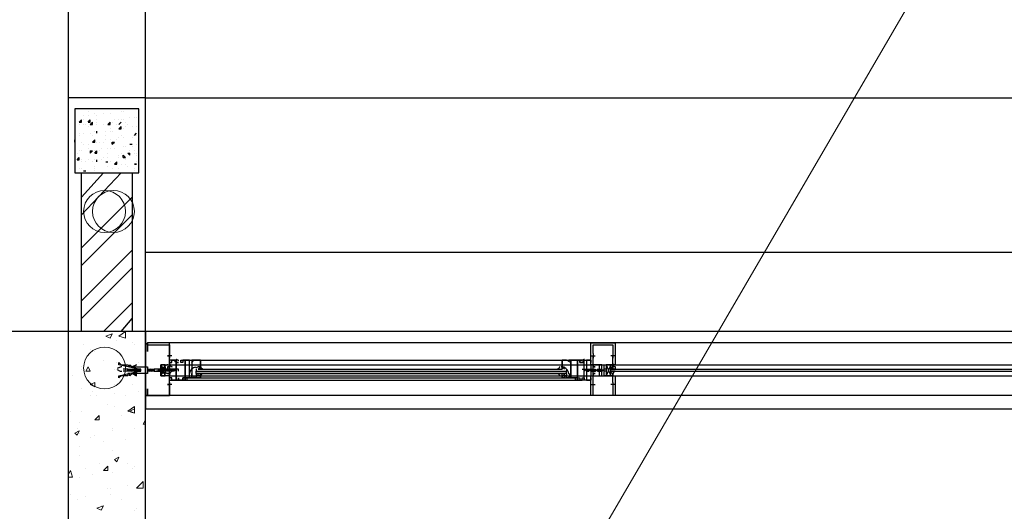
# Model space of a CAD drawing. Header units: millimetres. Extents: x 0 to 420, y 0 to 297.
# Tile 52 of 73: x 235 to 254, y 210 to 220. Entities that reach past the tile are written whole.
import ezdxf

# ---------------------------------------------------------------- set-up
doc = ezdxf.new("R2010")
doc.units = ezdxf.units.MM
doc.layers.add('LINE_000000', color=7, linetype='Continuous')

msp = doc.modelspace()

# ---------------------------------------------------------------- linework, layer by layer
at = {"layer": 'LINE_000000', "lineweight": 25}
for p, q in [((235.712, 255.651), (235.712, 64.304)), ((237.194, 218.355), (304.207, 218.355)), ((236.008, 218.017), (236.008, 218.017)), ((236.093, 218.101), (236.093, 218.101)), ((236.093, 218.017), (236.093, 218.017)), ((236.22, 218.059), (236.22, 218.059)), ((236.262, 218.017), (236.262, 218.017)), ((236.389, 218.059), (236.389, 218.059)), ((236.389, 218.059), (236.389, 218.059)), ((236.389, 218.059), (236.389, 218.059)), ((236.389, 218.059), (236.389, 218.059)), ((236.516, 218.059), (236.516, 218.059)), ((236.728, 218.101), (236.728, 218.101)), ((236.77, 218.101), (236.77, 218.101)), ((236.897, 217.974), (236.897, 217.974)), ((236.982, 217.974), (236.982, 217.974)), ((237.024, 217.974), (237.024, 217.974)), ((235.924, 217.89), (235.966, 217.932)), ((235.924, 217.89), (235.966, 217.89)), ((235.924, 217.847), (235.924, 217.847)), ((235.966, 217.89), (235.966, 217.932)), ((236.008, 217.932), (236.008, 217.932)), ((236.008, 217.847), (236.008, 217.847)), ((236.051, 217.847), (236.051, 217.847)), ((236.093, 217.89), (236.135, 217.932)), ((236.093, 217.89), (236.135, 217.89)), ((236.093, 217.805), (236.093, 217.805)), ((236.135, 217.89), (236.135, 217.932)), ((236.135, 217.847), (236.178, 217.89)), ((236.135, 217.847), (236.178, 217.847)), ((236.135, 217.847), (236.135, 217.847)), ((236.178, 217.847), (236.178, 217.89)), ((236.262, 217.932), (236.262, 217.932)), ((236.262, 217.89), (236.262, 217.89)), ((236.262, 217.847), (236.262, 217.847)), ((236.389, 217.847), (236.389, 217.847)), ((236.389, 217.847), (236.389, 217.847)), ((236.474, 217.847), (236.516, 217.89)), ((236.474, 217.847), (236.516, 217.847)), ((236.516, 217.847), (236.516, 217.89)), ((236.516, 217.89), (236.516, 217.89)), ((236.516, 217.763), (236.516, 217.763)), ((236.559, 217.89), (236.559, 217.89)), ((236.601, 217.932), (236.601, 217.932)), ((236.643, 217.847), (236.643, 217.847)), ((236.686, 217.932), (236.686, 217.932)), ((236.686, 217.847), (236.728, 217.89)), ((236.686, 217.847), (236.728, 217.89)), ((236.686, 217.847), (236.686, 217.847)), ((236.686, 217.763), (236.728, 217.805)), ((236.686, 217.763), (236.728, 217.763)), ((236.728, 217.932), (236.728, 217.932)), ((236.728, 217.763), (236.728, 217.805)), ((236.77, 217.932), (236.77, 217.932)), ((236.77, 217.763), (236.77, 217.763)), ((236.77, 217.763), (236.77, 217.763)), ((236.813, 217.89), (236.813, 217.89)), ((236.813, 217.805), (236.813, 217.805)), ((236.855, 217.847), (236.855, 217.847)), ((236.855, 217.847), (236.855, 217.847)), ((236.855, 217.847), (236.855, 217.847)), ((236.94, 217.805), (236.94, 217.805)), ((237.024, 217.805), (237.024, 217.805)), ((235.924, 217.678), (235.924, 217.678)), ((235.924, 217.636), (235.924, 217.636)), ((235.924, 217.636), (235.924, 217.636)), ((236.008, 217.678), (236.008, 217.678)), ((236.135, 217.678), (236.135, 217.678)), ((236.178, 217.636), (236.178, 217.636)), ((236.22, 217.72), (236.22, 217.72)), ((236.262, 217.678), (236.262, 217.72)), ((236.262, 217.678), (236.262, 217.72)), ((236.262, 217.678), (236.262, 217.678)), ((236.262, 217.678), (236.262, 217.678)), ((236.432, 217.72), (236.432, 217.72)), ((236.432, 217.636), (236.432, 217.636)), ((236.516, 217.72), (236.516, 217.72)), ((236.559, 217.72), (236.559, 217.72)), ((236.686, 217.593), (236.686, 217.593)), ((236.728, 217.636), (236.728, 217.636)), ((236.77, 217.593), (236.77, 217.593)), ((236.94, 217.593), (236.94, 217.593)), ((236.982, 217.636), (237.024, 217.678)), ((236.982, 217.636), (237.024, 217.678)), ((236.982, 217.636), (236.982, 217.636)), ((236.982, 217.636), (236.982, 217.636)), ((236.982, 217.636), (236.982, 217.636)), ((237.024, 217.636), (237.024, 217.636)), ((235.839, 217.551), (235.839, 217.551)), ((235.839, 217.509), (235.839, 217.551)), ((235.966, 217.509), (235.966, 217.509)), ((236.008, 217.466), (236.008, 217.466)), ((236.093, 217.466), (236.093, 217.466)), ((236.093, 217.382), (236.093, 217.382)), ((236.178, 217.509), (236.22, 217.551)), ((236.178, 217.509), (236.22, 217.509)), ((236.22, 217.509), (236.22, 217.551)), ((236.262, 217.509), (236.262, 217.509)), ((236.305, 217.509), (236.305, 217.509)), ((236.347, 217.382), (236.347, 217.382)), ((236.389, 217.509), (236.389, 217.509)), ((236.432, 217.551), (236.432, 217.551)), ((236.474, 217.382), (236.474, 217.382)), ((236.516, 217.551), (236.516, 217.551)), ((236.516, 217.382), (236.516, 217.382)), ((236.559, 217.466), (236.559, 217.509)), ((236.559, 217.466), (236.559, 217.509)), ((236.559, 217.509), (236.601, 217.509)), ((236.559, 217.509), (236.559, 217.466)), ((236.559, 217.466), (236.601, 217.509)), ((236.559, 217.466), (236.559, 217.466)), ((236.601, 217.382), (236.601, 217.382)), ((236.643, 217.551), (236.643, 217.551)), ((236.77, 217.424), (236.77, 217.424)), ((236.813, 217.424), (236.813, 217.424)), ((236.897, 217.466), (236.94, 217.466)), ((236.897, 217.466), (236.94, 217.466)), ((236.94, 217.466), (236.94, 217.466)), ((236.94, 217.424), (236.94, 217.424)), ((237.024, 217.466), (237.024, 217.466)), ((235.881, 217.297), (235.881, 217.297)), ((235.881, 217.17), (235.924, 217.212)), ((235.924, 217.339), (235.924, 217.339)), ((235.924, 217.17), (235.924, 217.212)), ((235.966, 217.339), (235.966, 217.339)), ((236.135, 217.339), (236.178, 217.339)), ((236.135, 217.339), (236.135, 217.297)), ((236.135, 217.297), (236.178, 217.339)), ((236.178, 217.339), (236.178, 217.339)), ((236.178, 217.339), (236.178, 217.339)), ((236.22, 217.297), (236.262, 217.339)), ((236.22, 217.339), (236.22, 217.339)), ((236.22, 217.297), (236.262, 217.297)), ((236.262, 217.297), (236.262, 217.339)), ((236.305, 217.339), (236.305, 217.339)), ((236.389, 217.212), (236.389, 217.212)), ((236.474, 217.297), (236.474, 217.297)), ((236.474, 217.212), (236.474, 217.212)), ((236.686, 217.255), (236.686, 217.255)), ((236.686, 217.212), (236.686, 217.212)), ((236.728, 217.297), (236.728, 217.297)), ((236.77, 217.212), (236.77, 217.255)), ((236.813, 217.212), (236.77, 217.255)), ((236.77, 217.255), (236.77, 217.255)), ((236.77, 217.212), (236.813, 217.212)), ((236.813, 217.212), (236.813, 217.212)), ((236.855, 217.297), (236.897, 217.297)), ((236.855, 217.297), (236.897, 217.255)), ((236.897, 217.339), (236.897, 217.339)), ((236.897, 217.255), (236.897, 217.297)), ((236.982, 217.339), (236.982, 217.339)), ((236.982, 217.297), (236.982, 217.297)), ((237.024, 217.297), (237.024, 217.297)), ((237.024, 217.255), (237.024, 217.255)), ((235.881, 217.17), (235.924, 217.17)), ((235.924, 217.001), (235.924, 217.001)), ((235.966, 217.17), (235.966, 217.17)), ((235.966, 217.128), (235.966, 217.128)), ((235.966, 217.001), (235.966, 217.001)), ((236.051, 217.128), (236.051, 217.128)), ((236.093, 217.17), (236.093, 217.17)), ((236.178, 217.128), (236.178, 217.128)), ((236.22, 217.17), (236.22, 217.17)), ((236.22, 217.043), (236.22, 217.043)), ((236.22, 217.001), (236.22, 217.001)), ((236.262, 217.128), (236.262, 217.17)), ((236.262, 217.128), (236.262, 217.17)), ((236.262, 217.128), (236.262, 217.128)), ((236.262, 217.128), (236.262, 217.128)), ((236.347, 217.17), (236.347, 217.17)), ((236.432, 217.128), (236.474, 217.128)), ((236.432, 217.128), (236.432, 217.128)), ((236.432, 217.128), (236.474, 217.128)), ((236.474, 217.043), (236.474, 217.043)), ((236.516, 217.128), (236.516, 217.128)), ((236.516, 217.128), (236.516, 217.128)), ((236.559, 217.001), (236.559, 217.001)), ((236.601, 217.085), (236.643, 217.128)), ((236.601, 217.085), (236.643, 217.085)), ((236.643, 217.085), (236.643, 217.128)), ((236.686, 217.001), (236.686, 217.001)), ((236.728, 217.085), (236.728, 217.085)), ((236.813, 217.17), (236.813, 217.17)), ((236.813, 217.085), (236.813, 217.085)), ((236.855, 217.043), (236.855, 217.043)), ((236.982, 217.085), (236.982, 217.085)), ((236.982, 217.085), (237.024, 217.085)), ((237.024, 217.085), (236.982, 217.085)), ((236.982, 217.001), (236.982, 217.001)), ((237.024, 217.128), (237.024, 217.128)), ((235.966, 216.45), (236.389, 216.916)), ((235.966, 216.112), (236.728, 216.916)), ((236.008, 216.958), (236.051, 216.958)), ((236.008, 216.958), (236.008, 216.958)), ((236.008, 216.958), (236.051, 216.958)), ((236.051, 216.916), (236.051, 216.916)), ((236.22, 216.958), (236.22, 216.958)), ((236.686, 216.916), (236.686, 216.916)), ((236.728, 216.916), (236.77, 216.916)), ((236.77, 216.916), (236.77, 216.916)), ((236.982, 216.958), (236.982, 216.958)), ((235.966, 215.477), (236.94, 216.45)), ((235.966, 215.138), (236.94, 216.112)), ((235.966, 214.461), (236.94, 215.434)), ((237.194, 215.392), (304.207, 215.392)), ((235.966, 214.122), (236.94, 215.096)), ((236.389, 213.868), (236.94, 214.418)), ((236.728, 213.868), (236.94, 214.122)), ((328.126, 213.868), (209.211, 213.868)), ((237.194, 213.614), (237.194, 213.614)), ((237.194, 213.614), (237.194, 213.614)), ((237.194, 213.614), (237.194, 213.614)), ((237.194, 213.614), (237.194, 213.614)), ((237.236, 213.614), (237.236, 213.614)), ((237.236, 213.614), (237.236, 213.614)), ((274.489, 213.656), (237.659, 213.656)), ((237.702, 213.402), (237.617, 213.402)), ((237.702, 213.402), (237.617, 213.402)), ((237.659, 213.445), (237.659, 213.36)), ((237.659, 213.445), (237.659, 213.36)), ((237.659, 213.402), (237.659, 213.402)), ((237.659, 213.402), (237.659, 213.402)), ((245.745, 213.402), (245.83, 213.402)), ((245.787, 213.445), (245.787, 213.36)), ((245.787, 213.402), (245.787, 213.402)), ((245.787, 213.402), (245.787, 213.402)), ((246.211, 213.402), (246.126, 213.402)), ((246.168, 213.445), (246.168, 213.36)), ((246.168, 213.402), (246.168, 213.402)), ((246.168, 213.402), (246.168, 213.402)), ((237.575, 213.233), (237.49, 213.021)), ((237.659, 213.233), (265.472, 213.233)), ((237.786, 213.318), (237.786, 213.318)), ((237.829, 213.318), (237.829, 213.318)), ((237.871, 213.318), (237.871, 213.318)), ((237.871, 213.318), (237.871, 213.318)), ((237.871, 213.275), (237.871, 213.318)), ((237.871, 213.275), (237.871, 213.275)), ((238.252, 213.318), (245.195, 213.318)), ((245.576, 213.318), (245.576, 213.318)), ((245.576, 213.318), (245.576, 213.318)), ((245.576, 213.275), (245.576, 213.275)), ((245.618, 213.318), (245.618, 213.318)), ((246.126, 213.233), (246.041, 213.021)), ((236.855, 213.148), (236.77, 213.148)), ((236.855, 213.148), (236.77, 213.148)), ((236.855, 213.106), (236.77, 213.106)), ((236.855, 213.106), (236.77, 213.106)), ((236.855, 213.148), (236.855, 213.148)), ((236.855, 213.148), (236.897, 213.148)), ((236.855, 213.148), (236.855, 213.148)), ((236.855, 213.148), (236.897, 213.148)), ((236.897, 213.106), (236.855, 213.106)), ((236.855, 213.106), (236.855, 213.106)), ((236.897, 213.106), (236.855, 213.106)), ((236.855, 213.106), (236.855, 213.106)), ((236.897, 213.148), (236.897, 213.106)), ((236.897, 213.148), (236.897, 213.148)), ((236.897, 213.148), (236.897, 213.148)), ((236.897, 213.148), (236.897, 213.148)), ((236.897, 213.148), (236.94, 213.148)), ((236.897, 213.148), (236.897, 213.106)), ((236.897, 213.148), (236.897, 213.148)), ((236.897, 213.148), (236.897, 213.148)), ((236.897, 213.148), (236.897, 213.148)), ((236.897, 213.148), (236.94, 213.148)), ((236.897, 213.106), (236.897, 213.106)), ((236.897, 213.106), (236.897, 213.106)), ((236.897, 213.106), (236.897, 213.106)), ((236.94, 213.106), (236.897, 213.106)), ((236.897, 213.106), (236.897, 213.106)), ((236.897, 213.106), (236.897, 213.106)), ((236.897, 213.106), (236.897, 213.106)), ((236.94, 213.106), (236.897, 213.106)), ((236.94, 213.148), (236.94, 213.148)), ((236.94, 213.148), (236.94, 213.148)), ((236.94, 213.148), (236.94, 213.148)), ((236.94, 213.148), (236.94, 213.148)), ((236.94, 213.106), (236.94, 213.106)), ((236.982, 213.106), (236.94, 213.106)), ((236.94, 213.106), (236.94, 213.106)), ((236.982, 213.106), (236.94, 213.106)), ((236.982, 213.148), (237.024, 213.106)), ((236.982, 213.148), (236.982, 213.148)), ((236.982, 213.148), (237.024, 213.148)), ((236.982, 213.148), (236.982, 213.148)), ((236.982, 213.148), (236.982, 213.148)), ((236.982, 213.148), (236.982, 213.148)), ((236.982, 213.148), (237.024, 213.106)), ((236.982, 213.148), (236.982, 213.148)), ((236.982, 213.148), (237.024, 213.148)), ((236.982, 213.148), (236.982, 213.148)), ((236.982, 213.148), (236.982, 213.148)), ((236.982, 213.148), (236.982, 213.148)), ((236.982, 213.106), (236.982, 213.106)), ((237.024, 213.106), (236.982, 213.106)), ((236.982, 213.106), (236.982, 213.106)), ((236.982, 213.106), (236.982, 213.106)), ((236.982, 213.106), (236.982, 213.106)), ((237.024, 213.106), (236.982, 213.106)), ((236.982, 213.106), (236.982, 213.106)), ((236.982, 213.106), (236.982, 213.106)), ((237.024, 213.148), (237.024, 213.148)), ((237.024, 213.148), (237.024, 213.148)), ((237.024, 213.148), (237.024, 213.148)), ((237.024, 213.148), (237.067, 213.148)), ((237.024, 213.148), (237.024, 213.148)), ((237.024, 213.148), (237.024, 213.148)), ((237.024, 213.148), (237.024, 213.148)), ((237.024, 213.148), (237.067, 213.148)), ((237.024, 213.106), (237.024, 213.106)), ((237.024, 213.106), (237.024, 213.106)), ((237.024, 213.106), (237.024, 213.106)), ((237.067, 213.106), (237.024, 213.106)), ((237.024, 213.106), (237.024, 213.106)), ((237.024, 213.106), (237.024, 213.106)), ((237.024, 213.106), (237.024, 213.106)), ((237.067, 213.106), (237.024, 213.106)), ((237.067, 213.148), (237.067, 213.148)), ((237.067, 213.148), (237.067, 213.148)), ((237.067, 213.148), (237.109, 213.148)), ((237.067, 213.148), (237.067, 213.148)), ((237.067, 213.148), (237.067, 213.148)), ((237.067, 213.148), (237.109, 213.148)), ((237.067, 213.106), (237.067, 213.106)), ((237.109, 213.106), (237.067, 213.106)), ((237.067, 213.106), (237.067, 213.106)), ((237.067, 213.106), (237.067, 213.106)), ((237.109, 213.106), (237.067, 213.106)), ((237.067, 213.106), (237.067, 213.106)), ((237.109, 213.106), (237.109, 213.106)), ((237.109, 213.106), (237.109, 213.106)), ((237.236, 213.148), (237.278, 213.106)), ((237.236, 213.148), (237.236, 213.148)), ((237.236, 213.148), (237.278, 213.148)), ((237.236, 213.148), (237.278, 213.106)), ((237.236, 213.148), (237.236, 213.148)), ((237.236, 213.148), (237.278, 213.148)), ((237.236, 213.106), (237.236, 213.106)), ((237.236, 213.106), (237.236, 213.106)), ((237.278, 213.106), (237.236, 213.106)), ((237.236, 213.106), (237.236, 213.106)), ((237.236, 213.106), (237.236, 213.106)), ((237.278, 213.106), (237.236, 213.106)), ((237.278, 213.148), (237.278, 213.148)), ((237.278, 213.148), (237.278, 213.148)), ((237.278, 213.148), (237.278, 213.148)), ((237.278, 213.148), (237.321, 213.148)), ((237.278, 213.148), (237.278, 213.148)), ((237.278, 213.148), (237.278, 213.148)), ((237.278, 213.148), (237.278, 213.148)), ((237.278, 213.148), (237.321, 213.148)), ((237.278, 213.106), (237.278, 213.106)), ((237.278, 213.106), (237.278, 213.106)), ((237.278, 213.106), (237.278, 213.106)), ((237.278, 213.106), (237.278, 213.106)), ((237.321, 213.106), (237.278, 213.106)), ((237.278, 213.106), (237.278, 213.106)), ((237.278, 213.106), (237.278, 213.106)), ((237.278, 213.106), (237.278, 213.106)), ((237.278, 213.106), (237.278, 213.106)), ((237.321, 213.106), (237.278, 213.106)), ((237.321, 213.148), (237.321, 213.148)), ((237.321, 213.148), (237.321, 213.148)), ((237.321, 213.148), (237.363, 213.148)), ((237.321, 213.148), (237.321, 213.148)), ((237.321, 213.148), (237.321, 213.148)), ((237.321, 213.148), (237.321, 213.148)), ((237.321, 213.148), (237.363, 213.148)), ((237.321, 213.148), (237.321, 213.148)), ((237.321, 213.106), (237.321, 213.106)), ((237.363, 213.106), (237.321, 213.106)), ((237.321, 213.106), (237.321, 213.106)), ((237.363, 213.106), (237.321, 213.106)), ((237.363, 213.148), (237.363, 213.148)), ((237.363, 213.148), (237.363, 213.106)), ((237.363, 213.148), (237.363, 213.148)), ((237.363, 213.148), (237.363, 213.106)), ((237.363, 213.106), (237.363, 213.106)), ((237.363, 213.106), (237.363, 213.106)), ((237.363, 213.106), (237.363, 213.106)), ((237.363, 213.106), (237.363, 213.106)), ((237.405, 213.148), (237.405, 213.148)), ((237.405, 213.148), (237.405, 213.148)), ((237.448, 213.148), (237.405, 213.148)), ((237.405, 213.148), (237.405, 213.148)), ((237.405, 213.148), (237.405, 213.148)), ((237.448, 213.106), (237.405, 213.106)), ((237.405, 213.106), (237.405, 213.106)), ((237.448, 213.148), (237.448, 213.148)), ((237.49, 213.148), (237.448, 213.148)), ((237.448, 213.148), (237.448, 213.148)), ((237.448, 213.148), (237.448, 213.148)), ((237.448, 213.148), (237.448, 213.148)), ((237.448, 213.106), (237.448, 213.106)), ((237.49, 213.106), (237.448, 213.106)), ((237.448, 213.106), (237.448, 213.106)), ((237.448, 213.106), (237.448, 213.106)), ((237.448, 213.106), (237.448, 213.106)), ((237.532, 213.148), (237.49, 213.148)), ((237.49, 213.148), (237.49, 213.148)), ((237.49, 213.148), (237.49, 213.148)), ((237.49, 213.148), (237.49, 213.148)), ((237.532, 213.106), (237.49, 213.106)), ((237.49, 213.106), (237.49, 213.106)), ((237.49, 213.106), (237.49, 213.106)), ((237.49, 213.106), (237.49, 213.106)), ((237.532, 213.148), (237.532, 213.148)), ((237.532, 213.148), (237.532, 213.148)), ((237.532, 213.148), (237.532, 213.148)), ((237.532, 213.148), (237.532, 213.148)), ((237.532, 213.106), (237.532, 213.106)), ((237.532, 213.106), (237.532, 213.106)), ((237.532, 213.106), (237.532, 213.106)), ((237.532, 213.106), (237.532, 213.106)), ((237.532, 213.106), (237.532, 213.106)), ((237.532, 213.106), (237.532, 213.106)), ((237.575, 213.191), (237.575, 213.148)), ((237.575, 213.148), (237.575, 213.148)), ((237.575, 213.148), (237.575, 213.148)), ((237.617, 213.148), (237.575, 213.148)), ((237.575, 213.148), (237.575, 213.148)), ((237.575, 213.148), (237.575, 213.148)), ((237.575, 213.106), (237.575, 213.064)), ((237.575, 213.106), (237.575, 213.106)), ((237.575, 213.106), (237.575, 213.106)), ((237.575, 213.106), (237.575, 213.106)), ((237.575, 213.106), (237.575, 213.106)), ((237.617, 213.106), (237.575, 213.106)), ((237.575, 213.106), (237.575, 213.106)), ((237.617, 213.191), (237.617, 213.148)), ((237.617, 213.148), (237.617, 213.148)), ((237.617, 213.148), (237.617, 213.148)), ((237.829, 213.148), (237.617, 213.148)), ((237.617, 213.148), (237.617, 213.148)), ((237.617, 213.148), (237.617, 213.148)), ((237.617, 213.148), (237.617, 213.148)), ((237.617, 213.148), (237.617, 213.148)), ((237.617, 213.106), (237.617, 213.106)), ((237.617, 213.106), (237.617, 213.106)), ((237.659, 213.106), (237.617, 213.106)), ((237.617, 213.106), (237.617, 213.106)), ((237.617, 213.106), (237.617, 213.106)), ((237.659, 213.106), (237.617, 213.106)), ((237.617, 213.106), (237.617, 213.106)), ((237.617, 213.106), (237.617, 213.106)), ((237.659, 213.191), (237.659, 213.148)), ((237.659, 213.148), (237.659, 213.148)), ((237.659, 213.148), (237.659, 213.148)), ((237.659, 213.148), (237.659, 213.148)), ((237.659, 213.148), (237.659, 213.148)), ((237.659, 213.148), (237.659, 213.148)), ((237.659, 213.106), (237.659, 213.106)), ((237.659, 213.106), (237.659, 213.106)), ((237.659, 213.106), (237.659, 213.106)), ((237.659, 213.106), (237.659, 213.106)), ((237.659, 213.106), (237.659, 213.106)), ((237.659, 213.106), (237.659, 213.106)), ((237.659, 213.106), (237.659, 213.106)), ((237.702, 213.148), (237.702, 213.148)), ((237.702, 213.148), (237.702, 213.148)), ((237.744, 213.148), (237.702, 213.148)), ((237.702, 213.148), (237.702, 213.148)), ((237.702, 213.148), (237.702, 213.148)), ((237.702, 213.106), (237.702, 213.106)), ((237.702, 213.106), (237.702, 213.106)), ((237.702, 213.106), (237.702, 213.106)), ((237.744, 213.106), (237.702, 213.106)), ((237.702, 213.106), (237.702, 213.106)), ((237.744, 213.148), (237.744, 213.148)), ((237.744, 213.148), (237.744, 213.148)), ((237.744, 213.148), (237.744, 213.148)), ((237.744, 213.148), (237.744, 213.148)), ((237.744, 213.106), (237.744, 213.106)), ((237.744, 213.106), (237.744, 213.106)), ((237.744, 213.106), (237.744, 213.106)), ((237.744, 213.106), (237.744, 213.106)), ((237.786, 213.148), (237.786, 213.148)), ((237.786, 213.148), (237.786, 213.106)), ((237.786, 213.148), (237.786, 213.148)), ((237.786, 213.148), (237.786, 213.148)), ((237.786, 213.106), (237.786, 213.106)), ((237.786, 213.106), (237.786, 213.106)), ((237.786, 213.106), (237.786, 213.106)), ((237.786, 213.106), (237.786, 213.106)), ((237.829, 213.148), (237.829, 213.148)), ((237.829, 213.148), (237.829, 213.148)), ((237.829, 213.106), (237.829, 213.148)), ((237.829, 213.106), (237.829, 213.106)), ((237.829, 213.106), (237.829, 213.106)), ((237.829, 213.106), (237.829, 213.106)), ((238.167, 213.148), (238.167, 213.106)), ((238.167, 213.064), (238.167, 213.106)), ((238.167, 213.106), (245.279, 213.106)), ((238.167, 213.106), (245.279, 213.106)), ((238.167, 213.064), (238.167, 213.021)), ((238.167, 213.064), (245.279, 213.064)), ((238.21, 213.106), (238.21, 213.106)), ((238.21, 213.021), (238.21, 213.064)), ((238.21, 213.021), (238.21, 213.064)), ((238.252, 213.148), (245.195, 213.148)), ((238.252, 213.106), (238.252, 213.106)), ((238.252, 213.021), (238.252, 213.064)), ((245.195, 213.106), (245.195, 213.106)), ((245.195, 213.106), (245.237, 213.106)), ((245.195, 213.021), (245.195, 213.064)), ((245.237, 213.106), (245.237, 213.106)), ((245.237, 213.021), (245.237, 213.064)), ((245.279, 213.148), (245.279, 213.106)), ((245.279, 213.064), (245.279, 213.106)), ((245.279, 213.064), (245.279, 213.021)), ((245.576, 213.148), (245.83, 213.148)), ((245.618, 213.148), (245.66, 213.148)), ((245.618, 213.148), (245.618, 213.148)), ((245.618, 213.106), (245.618, 213.148)), ((245.618, 213.106), (245.618, 213.106)), ((245.618, 213.106), (245.618, 213.106)), ((245.618, 213.106), (245.618, 213.106)), ((245.618, 213.106), (245.618, 213.106)), ((245.66, 213.148), (245.703, 213.148)), ((245.66, 213.148), (245.66, 213.148)), ((245.66, 213.148), (245.66, 213.148)), ((245.66, 213.148), (245.66, 213.148)), ((245.66, 213.106), (245.66, 213.106)), ((245.66, 213.106), (245.703, 213.106)), ((245.66, 213.106), (245.66, 213.106)), ((245.66, 213.106), (245.66, 213.106)), ((245.66, 213.106), (245.66, 213.106)), ((245.703, 213.148), (245.703, 213.148)), ((245.703, 213.148), (245.703, 213.148)), ((245.703, 213.148), (245.703, 213.148)), ((245.703, 213.148), (245.703, 213.148)), ((245.703, 213.106), (245.703, 213.106)), ((245.703, 213.106), (245.703, 213.106)), ((245.703, 213.106), (245.703, 213.106)), ((245.703, 213.106), (245.703, 213.106)), ((245.745, 213.148), (245.745, 213.148)), ((245.745, 213.148), (245.745, 213.148)), ((245.745, 213.148), (245.745, 213.148)), ((245.745, 213.148), (245.745, 213.148)), ((245.745, 213.106), (245.745, 213.106)), ((245.745, 213.106), (245.787, 213.106)), ((245.745, 213.106), (245.745, 213.106)), ((245.745, 213.106), (245.745, 213.106)), ((245.745, 213.106), (245.745, 213.106)), ((245.745, 213.106), (245.745, 213.106)), ((245.787, 213.148), (245.83, 213.148)), ((245.787, 213.148), (245.787, 213.148)), ((245.787, 213.148), (245.787, 213.148)), ((245.787, 213.148), (245.787, 213.148)), ((245.787, 213.148), (245.787, 213.148)), ((245.787, 213.106), (245.787, 213.106)), ((245.787, 213.106), (245.83, 213.106)), ((245.787, 213.106), (245.787, 213.106)), ((245.787, 213.106), (245.787, 213.106)), ((245.787, 213.106), (245.787, 213.106)), ((245.83, 213.148), (245.83, 213.148)), ((245.83, 213.148), (245.83, 213.148)), ((245.83, 213.148), (245.83, 213.148)), ((245.83, 213.148), (245.83, 213.148)), ((245.83, 213.106), (245.83, 213.106)), ((245.83, 213.106), (245.83, 213.106)), ((245.83, 213.106), (245.83, 213.106)), ((245.83, 213.106), (245.83, 213.106)), ((245.872, 213.106), (245.914, 213.148)), ((245.872, 213.148), (245.872, 213.148)), ((245.872, 213.148), (245.872, 213.148)), ((245.872, 213.148), (245.872, 213.148)), ((245.872, 213.148), (245.872, 213.148)), ((245.872, 213.106), (245.872, 213.106)), ((245.872, 213.106), (245.914, 213.106)), ((245.872, 213.106), (245.872, 213.106)), ((245.872, 213.106), (245.872, 213.106)), ((245.872, 213.106), (245.872, 213.106)), ((245.872, 213.106), (245.872, 213.106)), ((245.914, 213.148), (245.914, 213.148)), ((245.914, 213.148), (245.957, 213.148)), ((245.914, 213.148), (245.914, 213.148)), ((245.914, 213.148), (245.914, 213.148)), ((245.914, 213.106), (245.914, 213.106)), ((245.914, 213.106), (245.957, 213.106)), ((245.914, 213.106), (245.914, 213.106)), ((245.914, 213.106), (245.914, 213.106)), ((245.914, 213.106), (245.914, 213.106)), ((245.957, 213.148), (245.957, 213.148)), ((245.957, 213.148), (245.957, 213.148)), ((245.957, 213.148), (245.957, 213.148)), ((245.957, 213.148), (245.957, 213.148)), ((245.957, 213.106), (245.957, 213.106)), ((245.957, 213.106), (245.957, 213.106)), ((245.957, 213.106), (245.957, 213.106)), ((245.957, 213.106), (245.957, 213.106)), ((245.999, 213.148), (245.999, 213.148)), ((245.999, 213.148), (245.999, 213.148)), ((245.999, 213.148), (245.999, 213.148)), ((245.999, 213.148), (245.999, 213.148)), ((245.999, 213.148), (245.999, 213.148)), ((246.041, 213.148), (245.999, 213.148)), ((245.999, 213.148), (245.999, 213.148)), ((245.999, 213.148), (245.999, 213.148)), ((245.999, 213.106), (245.999, 213.106)), ((245.999, 213.106), (245.999, 213.106)), ((245.999, 213.106), (245.999, 213.106)), ((245.999, 213.106), (245.999, 213.106)), ((246.041, 213.106), (245.999, 213.106)), ((245.999, 213.106), (245.999, 213.106)), ((246.126, 213.191), (246.126, 213.148)), ((246.126, 213.148), (265.557, 213.148)), ((246.126, 213.148), (265.557, 213.148)), ((246.126, 213.148), (265.557, 213.148)), ((246.126, 213.148), (246.126, 213.148)), ((246.126, 213.106), (265.557, 213.106)), ((246.126, 213.106), (265.557, 213.106)), ((246.126, 213.106), (246.126, 213.106)), ((246.126, 213.106), (246.126, 213.064)), ((246.168, 213.191), (246.168, 213.148)), ((246.168, 213.148), (246.168, 213.148)), ((246.168, 213.106), (246.168, 213.106)), ((246.211, 213.106), (246.168, 213.106)), ((246.211, 213.148), (246.211, 213.148)), ((246.211, 213.106), (246.211, 213.106)), ((237.702, 212.852), (237.617, 212.852)), ((237.702, 212.852), (237.617, 212.852)), ((237.659, 213.021), (265.472, 213.021)), ((237.659, 212.852), (237.659, 212.852)), ((237.659, 212.852), (237.659, 212.852)), ((237.659, 212.852), (237.659, 212.852)), ((237.659, 212.852), (237.659, 212.852)), ((237.956, 212.979), (237.956, 212.979)), ((237.956, 212.937), (237.956, 212.937)), ((237.998, 212.979), (245.449, 212.979)), ((237.998, 212.937), (245.449, 212.937)), ((238.21, 213.021), (238.21, 213.021)), ((238.21, 213.021), (238.21, 213.021)), ((238.252, 213.021), (238.252, 213.021)), ((238.252, 212.979), (245.195, 212.979)), ((245.195, 213.021), (245.195, 213.021)), ((245.195, 213.021), (245.195, 213.021)), ((245.237, 213.021), (245.237, 213.021)), ((245.491, 212.979), (245.491, 212.979)), ((245.745, 212.852), (245.83, 212.852)), ((245.787, 212.81), (245.787, 212.894)), ((245.787, 212.852), (245.787, 212.852)), ((245.787, 212.852), (245.787, 212.852)), ((245.787, 212.852), (245.787, 212.852)), ((246.211, 212.852), (246.126, 212.852)), ((246.168, 212.852), (246.168, 212.852)), ((246.168, 212.852), (246.168, 212.852)), ((246.168, 212.852), (246.168, 212.852)), ((237.194, 212.64), (237.194, 212.64)), ((237.194, 212.64), (237.194, 212.64)), ((237.194, 212.64), (237.194, 212.64)), ((237.194, 212.64), (237.194, 212.64)), ((274.489, 212.64), (237.659, 212.64)), ((246.211, 212.64), (245.914, 212.64))]:
    msp.add_line(p, q, dxfattribs=at)
at = {"layer": 'LINE_000000', "lineweight": 9}
msp.add_line((241.215, 201.888), (253.069, 222.25), dxfattribs=at)
msp.add_line((241.215, 201.888), (253.069, 222.25), dxfattribs=at)
at = {"layer": 'LINE_000000', "lineweight": 0}
for p, q in [((236.432, 213.783), (236.559, 213.826)), ((236.432, 213.783), (236.516, 213.741)), ((236.516, 213.741), (236.559, 213.826)), ((236.686, 213.783), (236.813, 213.868)), ((236.008, 213.614), (236.008, 213.614)), ((236.643, 213.699), (236.643, 213.699)), ((236.94, 213.656), (236.94, 213.656)), ((236.982, 213.614), (236.982, 213.614)), ((236.135, 213.529), (236.135, 213.529)), ((236.22, 213.487), (236.22, 213.487)), ((235.712, 213.318), (235.712, 213.318)), ((236.389, 213.318), (236.389, 213.318)), ((236.643, 213.275), (236.643, 213.275)), ((237.067, 213.275), (237.067, 213.275)), ((235.966, 213.191), (235.966, 213.191)), ((235.966, 213.148), (235.966, 213.148)), ((236.051, 213.106), (236.093, 213.191)), ((236.051, 213.106), (236.135, 213.106)), ((236.135, 213.106), (236.093, 213.191)), ((236.601, 213.148), (236.601, 213.148)), ((236.643, 213.148), (236.643, 213.148)), ((236.897, 213.191), (236.897, 213.191)), ((236.982, 213.064), (237.024, 213.106)), ((236.982, 213.064), (237.024, 213.021)), ((237.024, 213.021), (237.024, 213.106)), ((237.194, 213.148), (237.194, 213.148)), ((237.194, 213.148), (237.194, 213.148)), ((245.999, 213.148), (245.999, 213.148)), ((235.797, 213.021), (235.797, 213.021)), ((236.135, 212.852), (236.22, 212.894)), ((236.135, 212.852), (236.22, 212.81)), ((236.22, 212.81), (236.22, 212.894)), ((236.601, 212.852), (236.601, 212.852)), ((236.94, 212.852), (236.94, 212.852)), ((235.966, 212.767), (235.966, 212.767)), ((236.178, 212.725), (236.178, 212.725)), ((236.601, 212.683), (236.601, 212.683)), ((237.067, 212.725), (237.067, 212.725)), ((236.135, 212.64), (236.135, 212.64)), ((236.262, 212.64), (236.262, 212.64)), ((236.474, 212.471), (236.474, 212.471)), ((236.813, 212.64), (236.813, 212.64)), ((235.754, 212.344), (235.754, 212.344)), ((235.966, 212.344), (235.966, 212.344)), ((236.601, 212.429), (236.601, 212.429)), ((236.855, 212.344), (236.982, 212.429)), ((236.855, 212.344), (236.982, 212.302)), ((236.897, 212.344), (236.982, 212.386)), ((236.897, 212.344), (236.982, 212.302)), ((236.982, 212.302), (236.982, 212.429)), ((236.982, 212.302), (236.982, 212.386)), ((235.924, 212.132), (235.924, 212.132)), ((236.22, 212.175), (236.305, 212.259)), ((236.22, 212.175), (236.305, 212.175)), ((236.262, 212.175), (236.262, 212.175)), ((236.305, 212.175), (236.305, 212.259)), ((236.728, 212.259), (236.728, 212.259)), ((237.151, 212.09), (237.194, 212.175)), ((237.151, 212.09), (237.194, 212.09)), ((235.839, 211.921), (235.924, 211.963)), ((235.839, 211.921), (235.881, 211.878)), ((235.881, 212.005), (235.881, 212.005)), ((235.881, 211.878), (235.924, 211.963)), ((235.924, 211.921), (235.924, 211.921)), ((236.559, 212.005), (236.559, 212.005)), ((236.559, 211.963), (236.559, 211.963)), ((236.982, 212.005), (236.982, 212.005)), ((236.135, 211.836), (236.135, 211.836)), ((236.22, 211.878), (236.22, 211.878)), ((236.389, 211.751), (236.389, 211.751)), ((236.813, 211.794), (236.813, 211.794)), ((235.924, 211.667), (235.924, 211.667)), ((236.559, 211.582), (236.559, 211.582)), ((235.924, 211.497), (235.924, 211.497)), ((236.305, 211.328), (236.305, 211.328)), ((236.601, 211.413), (236.686, 211.455)), ((236.601, 211.413), (236.643, 211.37)), ((236.643, 211.37), (236.686, 211.455)), ((236.855, 211.328), (236.855, 211.328)), ((237.194, 211.37), (237.194, 211.37)), ((235.712, 211.116), (235.754, 211.201)), ((235.797, 211.074), (235.754, 211.201)), ((236.051, 211.243), (236.051, 211.243)), ((236.389, 211.201), (236.474, 211.286)), ((236.389, 211.201), (236.474, 211.201)), ((236.474, 211.201), (236.474, 211.286)), ((236.559, 211.159), (236.559, 211.159)), ((236.94, 211.243), (236.94, 211.243)), ((236.982, 211.286), (236.982, 211.286)), ((235.712, 211.074), (235.797, 211.074)), ((235.924, 211.074), (235.924, 211.074)), ((236.178, 211.116), (236.178, 211.116)), ((237.024, 210.862), (237.151, 210.989)), ((237.151, 210.862), (237.151, 210.989)), ((236.474, 210.862), (236.474, 210.862)), ((236.516, 210.862), (236.516, 210.862)), ((236.855, 210.905), (236.855, 210.905)), ((237.024, 210.862), (237.151, 210.862)), ((237.194, 210.82), (237.194, 210.82)), ((235.712, 210.735), (235.712, 210.735)), ((235.754, 210.735), (235.754, 210.735)), ((235.881, 210.651), (235.881, 210.651)), ((236.051, 210.693), (236.051, 210.693)), ((236.516, 210.735), (236.516, 210.735)), ((236.728, 210.651), (236.728, 210.651)), ((236.262, 210.481), (236.389, 210.524)), ((236.262, 210.481), (236.347, 210.439)), ((236.347, 210.439), (236.389, 210.524)), ((236.347, 210.524), (236.347, 210.524)), ((236.982, 210.439), (236.982, 210.439)), ((237.024, 210.481), (237.024, 210.481))]:
    msp.add_line(p, q, dxfattribs=at)
at = {"layer": 'LINE_000000', "lineweight": 25}
for points in [[(305.689, 218.355), (305.689, 243.882), (235.712, 243.882), (235.712, 218.355)], [(237.194, 218.355), (237.194, 242.358), (304.207, 242.358), (304.207, 218.355)], [(237.194, 213.868), (237.194, 218.355), (235.712, 218.355), (235.712, 213.868)], [(237.659, 212.64), (237.236, 212.64), (237.659, 212.64), (237.659, 213.021), (237.659, 213.064), (237.659, 213.021), (237.49, 213.021), (237.49, 213.148), (237.49, 213.233), (237.659, 213.233), (237.659, 213.191), (237.659, 213.233), (237.659, 213.656), (237.236, 213.656), (237.236, 213.529), (237.236, 213.487), (237.236, 213.529), (237.236, 213.614), (237.659, 213.614), (237.659, 213.445)], [(237.659, 212.64), (237.236, 212.64), (237.659, 212.64), (237.659, 213.021), (237.659, 213.064), (237.659, 213.021), (237.49, 213.021), (237.49, 213.148), (237.49, 213.233), (237.659, 213.233), (237.659, 213.191), (237.659, 213.233), (237.659, 213.656), (237.236, 213.656), (237.236, 213.529), (237.236, 213.487), (237.236, 213.529), (237.236, 213.614), (237.659, 213.614), (237.659, 213.445)], [(245.787, 213.445), (245.787, 213.614), (246.168, 213.614), (246.168, 213.445)], [(237.659, 212.894), (237.659, 213.021), (237.49, 213.021), (237.49, 213.233), (237.659, 213.233), (237.659, 213.402)], [(237.659, 212.894), (237.659, 213.021), (237.49, 213.021), (237.49, 213.233), (237.659, 213.233), (237.659, 213.402)], [(245.787, 212.894), (245.787, 213.021), (245.957, 213.021), (245.957, 213.233), (245.787, 213.233), (245.787, 213.402)], [(246.168, 212.894), (246.168, 213.021), (245.999, 213.021), (245.999, 213.233), (246.168, 213.233), (246.168, 213.402)], [(237.49, 213.233), (237.49, 213.021), (237.575, 213.021), (237.575, 213.233), (237.49, 213.233), (237.575, 213.021)], [(237.622, 213.232), (237.615, 213.23), (237.607, 213.228), (237.6, 213.226), (237.593, 213.223), (237.587, 213.22), (237.58, 213.216), (237.574, 213.211), (237.568, 213.206)], [(237.659, 213.256), (237.66, 213.245), (237.663, 213.234), (237.667, 213.224), (237.673, 213.215), (237.68, 213.207), (237.688, 213.201), (237.698, 213.196), (237.709, 213.192)], [(237.745, 213.331), (237.746, 213.324), (237.748, 213.318), (237.75, 213.312), (237.753, 213.306), (237.756, 213.301), (237.76, 213.296), (237.765, 213.292), (237.77, 213.288), (237.776, 213.284), (237.781, 213.281), (237.787, 213.279), (237.793, 213.277), (237.8, 213.276), (237.806, 213.275), (237.812, 213.276), (237.819, 213.276)], [(237.782, 213.342), (237.788, 213.338), (237.794, 213.334), (237.8, 213.33), (237.806, 213.327), (237.813, 213.324), (237.82, 213.322), (237.827, 213.32), (237.834, 213.319)], [(238.083, 213.275), (238.125, 213.318), (238.252, 213.318), (238.252, 213.191), (238.21, 213.191)], [(238.21, 213.148), (238.252, 213.191), (238.252, 213.148), (238.21, 213.148), (238.252, 213.148), (238.252, 213.318), (238.083, 213.318), (238.083, 213.275)], [(245.364, 213.275), (245.279, 213.318), (245.195, 213.318), (245.195, 213.191), (245.237, 213.191)], [(245.237, 213.148), (245.195, 213.191), (245.195, 213.148), (245.195, 213.318), (245.322, 213.318), (245.364, 213.318), (245.364, 213.275)], [(245.576, 213.275), (245.533, 213.275), (245.533, 213.318), (245.576, 213.318)], [(245.543, 213.276), (245.55, 213.276), (245.556, 213.275), (245.562, 213.276), (245.569, 213.277), (245.575, 213.279), (245.581, 213.281), (245.586, 213.284), (245.592, 213.288), (245.597, 213.292), (245.602, 213.296), (245.606, 213.301), (245.609, 213.306), (245.612, 213.312), (245.615, 213.318), (245.616, 213.324), (245.617, 213.331)], [(245.57, 213.319), (245.577, 213.32), (245.584, 213.322), (245.591, 213.324), (245.598, 213.327), (245.604, 213.33), (245.611, 213.334), (245.617, 213.338), (245.623, 213.342)], [(246.041, 213.233), (246.041, 213.021), (246.126, 213.021), (246.126, 213.233), (246.041, 213.233), (246.126, 213.021)], [(246.174, 213.232), (246.166, 213.23), (246.159, 213.228), (246.152, 213.226), (246.145, 213.223), (246.138, 213.22), (246.131, 213.216), (246.125, 213.211), (246.119, 213.206)], [(246.168, 213.256), (246.169, 213.245), (246.172, 213.234), (246.176, 213.224), (246.182, 213.215), (246.189, 213.207), (246.197, 213.201), (246.207, 213.196), (246.218, 213.192)], [(236.743, 213.191), (236.731, 213.19), (236.719, 213.188), (236.708, 213.185), (236.696, 213.181), (236.685, 213.176), (236.675, 213.171), (236.665, 213.164), (236.655, 213.157)], [(236.743, 213.191), (236.731, 213.19), (236.719, 213.188), (236.708, 213.185), (236.696, 213.181), (236.685, 213.176), (236.675, 213.171), (236.665, 213.164), (236.655, 213.157)], [(236.655, 213.14), (236.665, 213.132), (236.675, 213.126), (236.685, 213.12), (236.696, 213.116), (236.708, 213.112), (236.719, 213.109), (236.731, 213.107), (236.743, 213.106)], [(236.655, 213.14), (236.665, 213.132), (236.675, 213.126), (236.685, 213.12), (236.696, 213.116), (236.708, 213.112), (236.719, 213.109), (236.731, 213.107), (236.743, 213.106)], [(236.855, 213.106), (236.855, 213.148), (236.897, 213.106)], [(236.855, 213.106), (236.855, 213.148), (236.897, 213.106)], [(236.897, 213.106), (236.897, 213.148), (236.94, 213.106), (236.94, 213.148), (236.982, 213.106)], [(236.897, 213.106), (236.897, 213.148), (236.94, 213.106), (236.94, 213.148), (236.982, 213.106)], [(237.067, 213.148), (237.067, 213.106), (237.024, 213.148)], [(237.067, 213.148), (237.067, 213.106), (237.024, 213.148)], [(237.109, 213.106), (237.067, 213.148), (237.109, 213.148)], [(237.109, 213.106), (237.067, 213.148), (237.109, 213.148)], [(237.278, 213.106), (237.278, 213.148), (237.321, 213.106)], [(237.363, 213.148), (237.363, 213.106), (237.321, 213.148), (237.321, 213.106), (237.278, 213.148)], [(237.278, 213.106), (237.278, 213.148), (237.321, 213.106)], [(237.363, 213.148), (237.363, 213.106), (237.321, 213.148), (237.321, 213.106), (237.278, 213.148)], [(237.363, 213.106), (237.49, 213.106), (237.532, 213.064), (237.532, 213.106), (237.49, 213.148), (237.532, 213.148), (237.532, 213.191), (237.49, 213.148), (237.363, 213.148)], [(237.363, 213.106), (237.49, 213.106), (237.532, 213.064), (237.532, 213.106), (237.49, 213.148), (237.532, 213.148), (237.532, 213.191), (237.49, 213.148), (237.363, 213.148)], [(237.448, 213.148), (237.448, 213.106), (237.448, 213.148), (237.49, 213.106), (237.49, 213.148), (237.49, 213.106)], [(237.532, 213.106), (237.532, 213.148), (237.532, 213.106), (237.49, 213.148)], [(237.575, 213.148), (237.575, 213.106), (237.532, 213.148)], [(237.568, 213.09), (237.574, 213.085), (237.58, 213.081), (237.587, 213.077), (237.593, 213.074), (237.6, 213.071), (237.607, 213.068), (237.615, 213.066), (237.622, 213.065)], [(237.617, 213.148), (237.617, 213.106), (237.575, 213.148)], [(237.659, 213.191), (237.659, 213.148), (237.617, 213.148)], [(237.617, 213.106), (237.617, 213.148), (237.659, 213.106)], [(237.709, 213.104), (237.698, 213.101), (237.688, 213.096), (237.68, 213.089), (237.673, 213.081), (237.667, 213.072), (237.663, 213.063), (237.66, 213.052), (237.659, 213.041)], [(237.744, 213.148), (237.744, 213.106), (237.702, 213.148)], [(237.744, 213.106), (237.744, 213.148), (237.786, 213.106)], [(238.157, 213.187), (238.136, 213.181), (238.116, 213.172), (238.098, 213.16), (238.081, 213.145), (238.068, 213.128), (238.056, 213.109), (238.048, 213.089), (238.042, 213.067)], [(238.157, 213.187), (238.136, 213.181), (238.116, 213.172), (238.098, 213.16), (238.081, 213.145), (238.068, 213.128), (238.056, 213.109), (238.048, 213.089), (238.042, 213.067)], [(238.23, 213.191), (238.221, 213.19), (238.211, 213.189), (238.202, 213.187), (238.193, 213.184), (238.184, 213.18), (238.176, 213.175), (238.168, 213.17), (238.161, 213.164)], [(238.161, 213.048), (238.162, 213.047), (238.163, 213.046), (238.165, 213.045), (238.166, 213.044), (238.167, 213.043), (238.169, 213.042), (238.17, 213.041), (238.171, 213.04)], [(238.189, 213.03), (238.194, 213.028), (238.198, 213.026), (238.203, 213.025), (238.207, 213.024), (238.212, 213.023), (238.216, 213.022), (238.221, 213.022), (238.226, 213.021)], [(238.254, 213.197), (238.256, 213.189), (238.26, 213.181), (238.265, 213.174), (238.27, 213.167), (238.277, 213.162), (238.284, 213.157), (238.292, 213.153), (238.3, 213.15)], [(238.3, 213.062), (238.292, 213.059), (238.284, 213.055), (238.277, 213.05), (238.27, 213.045), (238.265, 213.038), (238.26, 213.031), (238.256, 213.023), (238.254, 213.015)], [(245.104, 213.15), (245.113, 213.153), (245.121, 213.157), (245.128, 213.162), (245.134, 213.167), (245.14, 213.174), (245.144, 213.181), (245.148, 213.189), (245.151, 213.197)], [(245.151, 213.015), (245.148, 213.023), (245.144, 213.031), (245.14, 213.038), (245.134, 213.045), (245.128, 213.05), (245.121, 213.055), (245.113, 213.059), (245.104, 213.062)], [(245.244, 213.164), (245.236, 213.17), (245.228, 213.175), (245.22, 213.18), (245.211, 213.184), (245.202, 213.187), (245.193, 213.189), (245.184, 213.19), (245.174, 213.191)], [(245.178, 213.021), (245.183, 213.022), (245.188, 213.022), (245.192, 213.023), (245.197, 213.024), (245.202, 213.025), (245.206, 213.026), (245.211, 213.028), (245.215, 213.03)], [(245.195, 213.021), (245.195, 213.064), (245.237, 213.064)], [(245.32, 213.067), (245.314, 213.089), (245.306, 213.109), (245.294, 213.128), (245.281, 213.145), (245.264, 213.16), (245.246, 213.172), (245.226, 213.181), (245.205, 213.187)], [(245.32, 213.067), (245.314, 213.089), (245.306, 213.109), (245.294, 213.128), (245.281, 213.145), (245.264, 213.16), (245.246, 213.172), (245.226, 213.181), (245.205, 213.187)], [(245.233, 213.04), (245.234, 213.041), (245.236, 213.042), (245.237, 213.043), (245.238, 213.044), (245.24, 213.045), (245.241, 213.046), (245.242, 213.047), (245.244, 213.048)], [(245.364, 213.064), (245.364, 212.979), (245.364, 213.021), (245.322, 213.064)], [(245.618, 213.106), (245.618, 213.106), (245.618, 213.148)], [(245.66, 213.106), (245.66, 213.148), (245.618, 213.106)], [(245.66, 213.148), (245.66, 213.106), (245.703, 213.148), (245.745, 213.148)], [(245.787, 213.106), (245.787, 213.148), (245.745, 213.106)], [(245.787, 213.148), (245.787, 213.106), (245.83, 213.148)], [(245.83, 213.148), (245.83, 213.106), (245.872, 213.148), (245.914, 213.148)], [(245.914, 213.106), (245.914, 213.148), (245.914, 213.106), (245.957, 213.148), (245.957, 213.106), (245.957, 213.148), (245.957, 213.106), (245.999, 213.148)], [(246.119, 213.09), (246.125, 213.085), (246.131, 213.081), (246.138, 213.077), (246.145, 213.074), (246.152, 213.071), (246.159, 213.068), (246.166, 213.066), (246.174, 213.065)], [(246.126, 213.191), (246.168, 213.148), (246.126, 213.148)], [(246.211, 213.191), (246.211, 213.148), (246.168, 213.148)], [(246.218, 213.104), (246.207, 213.101), (246.197, 213.096), (246.189, 213.089), (246.182, 213.081), (246.176, 213.072), (246.172, 213.063), (246.169, 213.052), (246.168, 213.041)], [(237.659, 212.894), (237.659, 212.81), (237.659, 212.64), (237.236, 212.64), (237.236, 212.725), (237.236, 212.767), (237.236, 212.725), (237.236, 212.64), (237.236, 212.683), (237.236, 212.64), (237.236, 212.683)], [(237.659, 212.894), (237.659, 212.81), (237.659, 212.64), (237.236, 212.64), (237.236, 212.725), (237.236, 212.767), (237.236, 212.725), (237.236, 212.64), (237.236, 212.683), (237.236, 212.64), (237.236, 212.683)], [(246.168, 212.894), (246.168, 212.81), (246.168, 212.64), (245.787, 212.64), (245.787, 212.81)], [(237.194, 186.478), (245.703, 186.478), (245.703, 187.664), (237.194, 187.664), (237.194, 212.386)]]:
    msp.add_lwpolyline(points, dxfattribs=at)
for points in [[(237.067, 218.144), (235.839, 218.144), (235.839, 216.916), (237.067, 216.916), (237.067, 218.144)], [(236.94, 216.916), (236.94, 213.868), (235.966, 213.868), (235.966, 216.916), (236.94, 216.916)], [(235.712, 209.889), (237.194, 209.889), (237.194, 213.868), (235.712, 213.868), (235.712, 209.889)], [(237.194, 213.868), (237.194, 212.386), (274.489, 212.386), (274.489, 213.868), (237.194, 213.868)], [(237.194, 213.656), (237.194, 213.614), (237.236, 213.656), (237.236, 213.614), (237.194, 213.656)], [(237.194, 213.656), (237.194, 213.614), (237.236, 213.656), (237.236, 213.614), (237.194, 213.656)], [(245.745, 212.64), (245.745, 213.021), (245.787, 213.021), (245.787, 213.064), (245.787, 213.021), (245.914, 213.021), (245.914, 213.148), (245.914, 213.233), (245.787, 213.233), (245.787, 213.191), (245.787, 213.233), (245.745, 213.233), (245.745, 213.656), (246.211, 213.656), (246.211, 213.233), (246.168, 213.233), (246.168, 213.191), (246.168, 213.233), (246.041, 213.233), (246.041, 213.148), (246.041, 213.021), (246.168, 213.021), (246.168, 213.064), (246.168, 213.021), (246.211, 213.021), (246.211, 212.64), (245.745, 212.64)], [(237.617, 213.402), (237.659, 213.402), (237.617, 213.402)], [(237.617, 213.402), (237.659, 213.402), (237.617, 213.402)], [(237.109, 213.148), (237.067, 213.148), (236.686, 213.233), (236.686, 213.275), (236.728, 213.233), (236.77, 213.233), (236.813, 213.233), (236.855, 213.233), (236.897, 213.191), (236.897, 213.233), (236.94, 213.191), (236.982, 213.191), (237.024, 213.191), (237.067, 213.191), (237.236, 213.191), (237.236, 213.064), (237.067, 213.064), (237.024, 213.064), (236.982, 213.064), (236.94, 213.064), (236.897, 213.021), (236.897, 213.064), (236.855, 213.064), (236.855, 213.021), (236.813, 213.021), (236.77, 213.021), (236.728, 213.021), (236.686, 212.979), (236.686, 213.021), (237.067, 213.106), (237.109, 213.106), (237.109, 213.148)], [(237.109, 213.148), (237.067, 213.148), (236.686, 213.233), (236.686, 213.275), (236.728, 213.233), (236.77, 213.233), (236.813, 213.233), (236.855, 213.233), (236.897, 213.191), (236.897, 213.233), (236.94, 213.191), (236.982, 213.191), (237.024, 213.191), (237.067, 213.191), (237.236, 213.191), (237.236, 213.064), (237.067, 213.064), (237.024, 213.064), (236.982, 213.064), (236.94, 213.064), (236.897, 213.021), (236.897, 213.064), (236.855, 213.064), (236.855, 213.021), (236.813, 213.021), (236.77, 213.021), (236.728, 213.021), (236.686, 212.979), (236.686, 213.021), (237.067, 213.106), (237.109, 213.106), (237.109, 213.148)], [(236.94, 213.191), (237.024, 213.233), (236.94, 213.191)], [(236.94, 213.191), (237.024, 213.233), (236.94, 213.191)], [(237.617, 213.191), (237.659, 213.191), (237.659, 213.233), (237.659, 213.021), (237.659, 213.064), (237.617, 213.064), (237.659, 213.064), (237.659, 213.191), (237.617, 213.191)], [(237.913, 212.979), (237.913, 212.937), (237.829, 212.937), (237.829, 212.979), (237.829, 212.937), (237.786, 212.937), (237.786, 213.275), (237.829, 213.275), (237.786, 213.275), (237.786, 213.318), (237.659, 213.318), (237.659, 213.275), (237.702, 213.275), (237.702, 213.318), (237.786, 213.318), (237.786, 212.937), (237.702, 212.937), (237.702, 212.979), (237.659, 212.979), (237.659, 212.937), (237.998, 212.937), (237.998, 212.979), (237.956, 212.979), (237.956, 212.937), (237.913, 212.937), (237.913, 212.979)], [(238.125, 212.979), (238.167, 212.979), (238.167, 213.021), (238.21, 213.021), (238.167, 213.021), (238.167, 212.979), (238.252, 212.979), (238.252, 213.021), (238.21, 213.021), (238.252, 213.021), (238.252, 212.979), (237.956, 212.979), (237.913, 212.979), (237.956, 212.979), (237.956, 213.318), (237.913, 213.318), (237.913, 213.275), (237.871, 213.275), (237.871, 213.318), (238.083, 213.318), (238.083, 212.979), (238.083, 213.021), (238.125, 213.021), (238.125, 212.979)], [(237.956, 212.979), (238.04, 212.979), (238.04, 213.318), (237.956, 213.318), (237.956, 212.979)], [(245.322, 212.979), (245.279, 212.979), (245.279, 213.021), (245.237, 213.021), (245.237, 212.979), (245.195, 212.979), (245.195, 213.021), (245.195, 212.979), (245.449, 212.979), (245.491, 212.979), (245.491, 213.318), (245.533, 213.318), (245.533, 213.275), (245.576, 213.275), (245.533, 213.275), (245.533, 213.318), (245.576, 213.318), (245.322, 213.318), (245.364, 213.318), (245.364, 212.979), (245.322, 213.021), (245.322, 212.979)], [(245.491, 212.979), (245.364, 212.979), (245.364, 213.318), (245.491, 213.318), (245.491, 212.979)], [(245.533, 212.979), (245.533, 212.937), (245.576, 212.937), (245.576, 212.979), (245.618, 212.979), (245.618, 212.937), (245.618, 213.275), (245.576, 213.275), (245.618, 213.275), (245.618, 213.318), (245.745, 213.318), (245.745, 213.275), (245.745, 213.318), (245.66, 213.318), (245.66, 212.937), (245.745, 212.937), (245.745, 212.979), (245.745, 212.937), (245.449, 212.937), (245.449, 212.979), (245.491, 212.979), (245.491, 212.937), (245.449, 212.937), (245.533, 212.937), (245.491, 212.937), (245.491, 212.979), (245.533, 212.979)], [(245.83, 213.191), (245.787, 213.191), (245.787, 213.233), (245.745, 213.233), (245.745, 213.021), (245.787, 213.021), (245.787, 213.064), (245.83, 213.064), (245.787, 213.064), (245.787, 213.191), (245.83, 213.191)], [(236.982, 213.106), (236.94, 213.148), (236.982, 213.148), (236.982, 213.106)], [(236.982, 213.106), (236.94, 213.148), (236.982, 213.148), (236.982, 213.106)], [(236.94, 213.064), (237.024, 213.021), (236.94, 213.064)], [(236.94, 213.064), (237.024, 213.021), (236.94, 213.064)], [(237.024, 213.106), (237.024, 213.148), (237.024, 213.106)], [(237.024, 213.106), (237.024, 213.148), (237.024, 213.106)], [(237.575, 213.148), (237.575, 213.106), (237.575, 213.148)], [(237.659, 213.148), (237.659, 213.106), (237.659, 213.148)], [(237.659, 213.148), (237.702, 213.106), (237.659, 213.148)], [(237.702, 213.148), (237.702, 213.106), (237.702, 213.148)], [(237.786, 213.148), (237.786, 213.106), (237.786, 213.148)], [(238.083, 213.064), (238.083, 212.979), (238.083, 213.021), (238.083, 213.064)], [(245.279, 213.064), (238.167, 213.064), (245.279, 213.064)], [(245.745, 213.148), (245.703, 213.106), (245.745, 213.148)], [(245.703, 213.148), (245.703, 213.106), (245.703, 213.148)], [(245.745, 213.148), (245.745, 213.106), (245.745, 213.148)], [(245.83, 213.148), (245.83, 213.106), (245.83, 213.148)], [(245.872, 213.148), (245.872, 213.106), (245.872, 213.148)], [(246.126, 213.106), (246.168, 213.106), (246.126, 213.106)], [(237.617, 212.852), (237.659, 212.852), (237.617, 212.852)], [(237.617, 212.852), (237.659, 212.852), (237.617, 212.852)], [(237.956, 212.937), (237.956, 212.979), (237.913, 212.979), (237.913, 212.937), (237.956, 212.937)], [(245.491, 212.937), (245.449, 212.937), (245.533, 212.937), (245.491, 212.937), (245.491, 212.979), (245.449, 212.979), (245.491, 212.979), (245.491, 212.937)], [(237.236, 212.64), (237.194, 212.64), (237.236, 212.64)], [(237.236, 212.64), (237.194, 212.64), (237.236, 212.64)], [(237.236, 212.64), (237.194, 212.64), (237.236, 212.64)], [(237.236, 212.64), (237.194, 212.64), (237.236, 212.64)]]:
    msp.add_lwpolyline(points, close=True, dxfattribs=at)
at = {"layer": 'LINE_000000', "lineweight": 13}
for points in [[(236.813, 216.175), (236.805, 216.256), (236.781, 216.332), (236.744, 216.4), (236.695, 216.46), (236.635, 216.509), (236.567, 216.546), (236.492, 216.569), (236.411, 216.577), (236.329, 216.569), (236.254, 216.546), (236.186, 216.509), (236.126, 216.46), (236.077, 216.4), (236.04, 216.332), (236.016, 216.256), (236.008, 216.175), (236.016, 216.094), (236.04, 216.019), (236.077, 215.95), (236.126, 215.891), (236.186, 215.842), (236.254, 215.805), (236.329, 215.781), (236.411, 215.773), (236.492, 215.781), (236.567, 215.805), (236.635, 215.842), (236.695, 215.891), (236.744, 215.95), (236.781, 216.019), (236.805, 216.094), (236.813, 216.175)], [(236.982, 216.175), (236.974, 216.256), (236.95, 216.332), (236.913, 216.4), (236.864, 216.46), (236.805, 216.509), (236.736, 216.546), (236.661, 216.569), (236.58, 216.577), (236.499, 216.569), (236.423, 216.546), (236.355, 216.509), (236.295, 216.46), (236.246, 216.4), (236.209, 216.332), (236.186, 216.256), (236.178, 216.175), (236.186, 216.094), (236.209, 216.019), (236.246, 215.95), (236.295, 215.891), (236.355, 215.842), (236.423, 215.805), (236.499, 215.781), (236.58, 215.773), (236.661, 215.781), (236.736, 215.805), (236.805, 215.842), (236.864, 215.891), (236.913, 215.95), (236.95, 216.019), (236.974, 216.094), (236.982, 216.175)], [(236.813, 213.17), (236.805, 213.251), (236.781, 213.326), (236.744, 213.394), (236.695, 213.454), (236.635, 213.503), (236.567, 213.54), (236.492, 213.564), (236.411, 213.572), (236.329, 213.564), (236.254, 213.54), (236.186, 213.503), (236.126, 213.454), (236.077, 213.394), (236.04, 213.326), (236.016, 213.251), (236.008, 213.17), (236.016, 213.088), (236.04, 213.013), (236.077, 212.945), (236.126, 212.885), (236.186, 212.836), (236.254, 212.799), (236.329, 212.775), (236.411, 212.767), (236.492, 212.775), (236.567, 212.799), (236.635, 212.836), (236.695, 212.885), (236.744, 212.945), (236.781, 213.013), (236.805, 213.088), (236.813, 213.17)]]:
    msp.add_lwpolyline(points, close=True, dxfattribs=at)
at = {"layer": 'LINE_000000', "lineweight": 0}
msp.add_lwpolyline([(236.813, 213.868), (236.813, 213.741), (236.686, 213.783)], dxfattribs=at)

doc.saveas('drawing.dxf')
